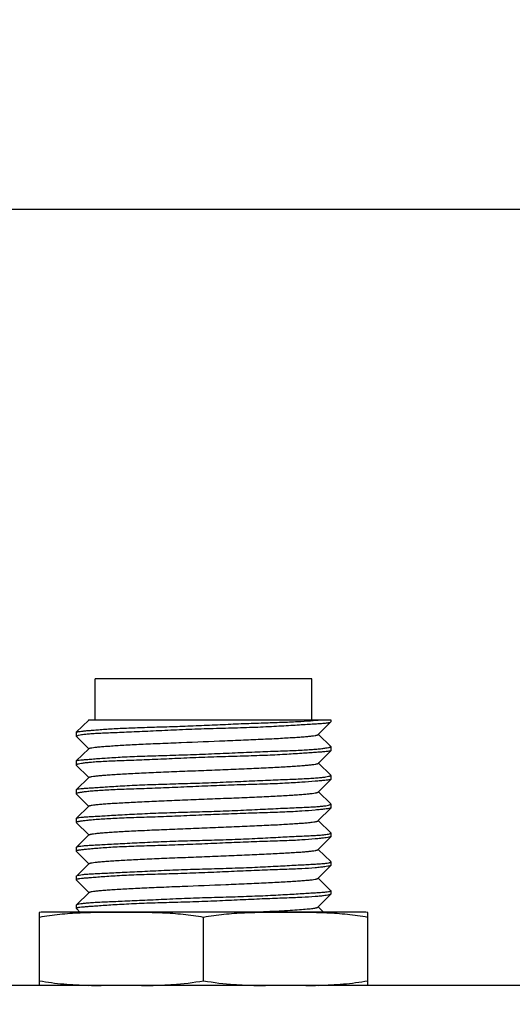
# Model space of a CAD drawing. Header units: millimetres. Extents: x 0 to 776, y 0 to 509.
# Tile 83 of 100: x 545 to 557, y 348 to 372. Entities that reach past the tile are written whole.
import ezdxf

# ---------------------------------------------------------------- set-up
doc = ezdxf.new("R2010")
doc.units = ezdxf.units.MM
doc.layers.add('DM', color=4, linetype='Continuous')
doc.layers.add('SLD-0', color=179, linetype='Continuous')
doc.styles.add('SLDTEXTSTYLE0', font='ROMANS', dxfattribs={"width": 0.84})
doc.styles.add('SLDTEXTSTYLE1', font='ROMANS', dxfattribs={"width": 0.97})
doc.dimstyles.new('SLDDIMSTYLE4', dxfattribs={"dimtxt": 3, "dimasz": 3.302, "dimexe": 0, "dimexo": 0.0625, "dimgap": 0.75, "dimtad": 1, "dimrnd": 1e-09, "dimzin": 12, "dimdsep": 46, "dimtxsty": 'SLDTEXTSTYLE0', "dimblk1": 'NONE', "dimblk2": 'NONE', "dimsah": 1, "dimcen": 0.09, "dimadec": 0, "dimazin": 3, "dimtol": 1, "dimtp": 0.3, "dimtm": 0.3, "dimtfac": 1, "dimtofl": 0, "dimtmove": 0, "dimatfit": 3, "dimldrblk": 'NONE', "dimfxl": 1, "dimfrac": 2, "dimtolj": 1, "dimtzin": 0, "dimarcsym": 0})

# ---------------------------------------------------------------- blocks, each defined once
blk = doc.blocks.new('_D_15')
at = {"layer": 'DM', "color": 7}
for p, q in [((541.336, 297.238), (541.336, 367.642)), ((636.336, 302.804), (636.336, 367.642)), ((543.836, 367.142), (633.836, 367.142))]:
    blk.add_line(p, q, dxfattribs=at)
for points in [[(543.836, 367.558), (543.836, 366.725), (541.336, 367.142)], [(633.836, 366.725), (633.836, 367.558), (636.336, 367.142)]]:
    blk.add_solid(points, dxfattribs=at)
at = {"layer": 'DM', "color": 7, "insert": (577.36, 371.462), "char_height": 3, "attachment_point": 1, "style": 'SLDTEXTSTYLE1'}
blk.add_mtext('95.00±0.30', dxfattribs=at)
blk = doc.blocks.new('_None')

msp = doc.modelspace()

# ---------------------------------------------------------------- linework, layer by layer
at = {"layer": 'SLD-0', "color": 7, "linetype": 'Continuous'}
for p, q in [((547.202, 354.71), (547.202, 355.71)), ((552.482, 355.71), (547.202, 355.71)), ((552.482, 354.71), (552.482, 355.71)), ((546.743, 354.409), (547.044, 354.703)), ((547.038, 354.71), (552.942, 354.71)), ((547.045, 354.704), (547.039, 354.71)), ((547.044, 354.703), (547.05, 354.708)), ((547.05, 354.708), (547.051, 354.71)), ((552.939, 354.657), (552.635, 354.35)), ((552.939, 354.657), (552.942, 354.662)), ((552.942, 354.71), (552.942, 354.662)), ((546.742, 354.406), (546.743, 354.409)), ((546.742, 354.406), (546.742, 354.311)), ((546.742, 354.311), (546.744, 354.307)), ((547.039, 354.01), (546.744, 354.307)), ((552.641, 354.353), (552.94, 354.06)), ((547.044, 354.004), (547.039, 354.01)), ((552.942, 354.057), (552.94, 354.06)), ((552.942, 354.057), (552.942, 353.961)), ((546.743, 353.711), (547.044, 354.004)), ((547.044, 354.004), (547.048, 354.009)), ((552.94, 353.957), (552.64, 353.655)), ((552.942, 353.961), (552.94, 353.957)), ((546.742, 353.708), (546.743, 353.711)), ((546.742, 353.708), (546.742, 353.611)), ((546.742, 353.611), (546.743, 353.608)), ((547.039, 353.31), (546.743, 353.608)), ((552.64, 353.655), (552.636, 353.651)), ((552.642, 353.653), (552.94, 353.362)), ((546.744, 353.012), (547.044, 353.305)), ((547.044, 353.305), (547.039, 353.31)), ((547.044, 353.305), (547.048, 353.309)), ((552.942, 353.358), (552.94, 353.362)), ((552.942, 353.358), (552.942, 353.262)), ((552.94, 353.259), (552.635, 352.951)), ((552.942, 353.262), (552.94, 353.259)), ((546.742, 353.008), (546.744, 353.012)), ((546.742, 353.008), (546.742, 352.913)), ((546.742, 352.913), (546.743, 352.911)), ((547.04, 352.61), (546.743, 352.91)), ((552.641, 352.954), (552.939, 352.662)), ((546.745, 352.312), (547.05, 352.61)), ((547.045, 352.606), (547.04, 352.61)), ((552.942, 352.657), (552.939, 352.662)), ((552.942, 352.657), (552.942, 352.564)), ((552.941, 352.562), (552.637, 352.256)), ((552.942, 352.564), (552.941, 352.562)), ((546.742, 352.306), (546.745, 352.312)), ((546.742, 352.306), (546.742, 352.216)), ((547.048, 351.906), (546.743, 352.213)), ((552.637, 352.256), (552.633, 352.251)), ((552.639, 352.254), (552.939, 351.961)), ((546.745, 351.61), (547.048, 351.906)), ((547.048, 351.906), (547.052, 351.91)), ((552.941, 351.864), (552.634, 351.556)), ((552.942, 351.955), (552.939, 351.961)), ((552.942, 351.867), (552.941, 351.865)), ((552.942, 351.955), (552.942, 351.867)), ((546.742, 351.604), (546.745, 351.61)), ((546.742, 351.604), (546.742, 351.518)), ((546.742, 351.518), (546.743, 351.515)), ((547.05, 351.206), (546.743, 351.515)), ((552.634, 351.556), (552.63, 351.551)), ((552.636, 351.554), (552.939, 351.258)), ((546.745, 350.907), (547.05, 351.206)), ((547.05, 351.206), (547.055, 351.21)), ((552.94, 351.166), (552.628, 350.851)), ((552.942, 351.252), (552.939, 351.259)), ((552.942, 351.169), (552.94, 351.166)), ((552.942, 351.252), (552.942, 351.169)), ((546.742, 350.901), (546.745, 350.907)), ((546.742, 350.901), (546.742, 350.819)), ((546.742, 350.819), (546.743, 350.816)), ((547.046, 350.51), (546.743, 350.816)), ((552.634, 350.854), (552.927, 350.567)), ((546.744, 350.205), (547.056, 350.51)), ((547.051, 350.505), (547.046, 350.51)), ((552.94, 350.465), (552.628, 350.15)), ((552.927, 350.567), (552.939, 350.556)), ((552.942, 350.55), (552.939, 350.556)), ((552.942, 350.469), (552.94, 350.465)), ((552.942, 350.55), (552.942, 350.469)), ((546.742, 350.2), (546.744, 350.205)), ((546.742, 350.2), (546.742, 350.119)), ((545.842, 348.239), (545.842, 350.023)), ((553.661, 350.03), (546.023, 350.03)), ((546.742, 350.119), (546.744, 350.115)), ((546.754, 350.105), (546.744, 350.115)), ((546.828, 350.03), (546.754, 350.105)), ((552.634, 350.154), (552.76, 350.03)), ((553.842, 348.239), (553.842, 350.023)), ((549.842, 348.36), (549.842, 349.9)), ((653.533, 348.239), (524.145, 348.239))]:
    msp.add_line(p, q, dxfattribs=at)
for centre, radius, start, end in [((546.023, 347.503), 2.527, 90, 94.1127), ((553.661, 347.503), 2.527, 85.8873, 90), ((547.624, 368.238), 20, 268.3091, 269.2129), ((552.059, 368.266), 20.028, 270.7849, 271.6904)]:
    msp.add_arc(centre, radius, start, end, dxfattribs=at)
for points, knots in [([(546.742, 354.311), (546.742, 354.313), (546.747, 354.319), (546.766, 354.328), (546.809, 354.34), (546.881, 354.352), (546.981, 354.364), (547.107, 354.375), (547.259, 354.384), (547.436, 354.393), (547.635, 354.401), (547.855, 354.409), (548.183, 354.423), (548.628, 354.444), (549.192, 354.471), (549.781, 354.493), (550.372, 354.51), (550.856, 354.523), (551.227, 354.537), (551.488, 354.549), (551.733, 354.563), (551.961, 354.576), (552.169, 354.589), (552.355, 354.6), (552.517, 354.611), (552.654, 354.619), (552.765, 354.627), (552.84, 354.634), (552.887, 354.64), (552.911, 354.645), (552.928, 354.65), (552.937, 354.654), (552.939, 354.657)], [0, 0, 0, 0, 0.001144, 0.00318, 0.010496, 0.022279, 0.038475, 0.058966, 0.083574, 0.112083, 0.144232, 0.179726, 0.218231, 0.302806, 0.394779, 0.49071, 0.587012, 0.680078, 0.724302, 0.766431, 0.806073, 0.842855, 0.876432, 0.906482, 0.932726, 0.954914, 0.972843, 0.986357, 0.991429, 0.995374, 0.998209, 1, 1, 1, 1]), ([(546.743, 354.409), (546.745, 354.411), (546.751, 354.413), (546.763, 354.417), (546.781, 354.42), (546.816, 354.426), (546.872, 354.433), (546.956, 354.442), (547.06, 354.451), (547.185, 354.462), (547.328, 354.473), (547.489, 354.485), (547.668, 354.496), (547.935, 354.51), (548.302, 354.523), (548.772, 354.537), (549.272, 354.553), (549.789, 354.573), (550.307, 354.597), (550.812, 354.619), (551.289, 354.636), (551.725, 354.65), (552.107, 354.665), (552.424, 354.684), (552.613, 354.701), (552.694, 354.71)], [0, 0, 0, 0, 0.001265, 0.003389, 0.006413, 0.010348, 0.020936, 0.035094, 0.052731, 0.073714, 0.097894, 0.125094, 0.155122, 0.18776, 0.259931, 0.339565, 0.424388, 0.511973, 0.599814, 0.685402, 0.766285, 0.840148, 0.904885, 0.958673, 1, 1, 1, 1]), ([(547.048, 354.009), (547.05, 354.011), (547.059, 354.015), (547.074, 354.02), (547.096, 354.025), (547.137, 354.033), (547.204, 354.042), (547.301, 354.052), (547.421, 354.063), (547.563, 354.073), (547.724, 354.084), (547.977, 354.099), (548.334, 354.117), (548.801, 354.138), (549.484, 354.166), (550.18, 354.193), (550.864, 354.221), (551.332, 354.242), (551.69, 354.26), (551.944, 354.275), (552.108, 354.285), (552.252, 354.296), (552.375, 354.306), (552.475, 354.317), (552.544, 354.326), (552.586, 354.333), (552.609, 354.338), (552.624, 354.343), (552.633, 354.348), (552.635, 354.35)], [0, 0, 0, 0, 0.001823, 0.00472, 0.008722, 0.013821, 0.027229, 0.044785, 0.066313, 0.09164, 0.120594, 0.152991, 0.22724, 0.311946, 0.40345, 0.593253, 0.684937, 0.769599, 0.844059, 0.87677, 0.906163, 0.932012, 0.954084, 0.972137, 0.985923, 0.991145, 0.995228, 0.998167, 1, 1, 1, 1]), ([(546.765, 353.72), (546.782, 353.723), (546.824, 353.729), (546.9, 353.737), (547.003, 353.746), (547.13, 353.756), (547.282, 353.768), (547.528, 353.785), (547.885, 353.808), (548.361, 353.828), (548.891, 353.843), (549.454, 353.86), (550.031, 353.882), (550.6, 353.908), (551.143, 353.932), (551.57, 353.947), (551.884, 353.958), (552.094, 353.966), (552.283, 353.975), (552.451, 353.985), (552.595, 353.997), (552.715, 354.009), (552.81, 354.022), (552.872, 354.033), (552.909, 354.041), (552.926, 354.047), (552.937, 354.051), (552.942, 354.055), (552.942, 354.057)], [0, 0, 0, 0, 0.008115, 0.020546, 0.037204, 0.057952, 0.082602, 0.110935, 0.177604, 0.255585, 0.342139, 0.434207, 0.528524, 0.621748, 0.710578, 0.791857, 0.828751, 0.862706, 0.893421, 0.920633, 0.944105, 0.963645, 0.979083, 0.990295, 0.994287, 0.997202, 0.999063, 1, 1, 1, 1]), ([(552.918, 353.948), (552.902, 353.945), (552.86, 353.939), (552.784, 353.931), (552.681, 353.923), (552.553, 353.913), (552.402, 353.903), (552.155, 353.886), (551.799, 353.863), (551.322, 353.84), (550.793, 353.824), (550.23, 353.808), (549.653, 353.788), (549.083, 353.763), (548.54, 353.737), (548.113, 353.721), (547.799, 353.71), (547.59, 353.702), (547.4, 353.694), (547.233, 353.684), (547.088, 353.673), (546.968, 353.661), (546.874, 353.649), (546.811, 353.638), (546.775, 353.628), (546.757, 353.622), (546.747, 353.618), (546.742, 353.613), (546.742, 353.611)], [0, 0, 0, 0, 0.008108, 0.020527, 0.037172, 0.057906, 0.082545, 0.110871, 0.17753, 0.255505, 0.34205, 0.43411, 0.52842, 0.621639, 0.710465, 0.791744, 0.828637, 0.862591, 0.893302, 0.920509, 0.943976, 0.963509, 0.978945, 0.990168, 0.994175, 0.997113, 0.99901, 1, 1, 1, 1]), ([(552.94, 353.957), (552.938, 353.955), (552.93, 353.952), (552.923, 353.95), (552.918, 353.948)], [0, 0, 0, 0, 0.380571, 1, 1, 1, 1]), ([(546.743, 353.711), (546.745, 353.713), (546.753, 353.716), (546.76, 353.718), (546.765, 353.72)], [0, 0, 0, 0, 0.374917, 1, 1, 1, 1]), ([(547.048, 353.309), (547.051, 353.312), (547.059, 353.316), (547.075, 353.321), (547.097, 353.326), (547.139, 353.334), (547.208, 353.343), (547.307, 353.353), (547.429, 353.363), (547.573, 353.374), (547.736, 353.385), (547.99, 353.399), (548.348, 353.417), (548.816, 353.438), (549.322, 353.459), (549.848, 353.48), (550.373, 353.501), (550.879, 353.522), (551.28, 353.54), (551.576, 353.554), (551.775, 353.565), (551.956, 353.575), (552.118, 353.586), (552.26, 353.596), (552.381, 353.607), (552.479, 353.617), (552.546, 353.626), (552.588, 353.634), (552.61, 353.639), (552.625, 353.644), (552.633, 353.648), (552.636, 353.651)], [0, 0, 0, 0, 0.001858, 0.004804, 0.008883, 0.014095, 0.027824, 0.045768, 0.067701, 0.093404, 0.122667, 0.155284, 0.229696, 0.314404, 0.406088, 0.501037, 0.595932, 0.687504, 0.772146, 0.810725, 0.846365, 0.878813, 0.907855, 0.933292, 0.954938, 0.972611, 0.986135, 0.991278, 0.995305, 0.9982, 1, 1, 1, 1]), ([(546.765, 353.021), (546.781, 353.025), (546.823, 353.031), (546.9, 353.039), (547.002, 353.047), (547.13, 353.056), (547.281, 353.066), (547.528, 353.082), (547.884, 353.105), (548.361, 353.129), (548.89, 353.146), (549.453, 353.162), (550.03, 353.181), (550.6, 353.205), (551.143, 353.231), (551.57, 353.248), (551.884, 353.26), (552.093, 353.268), (552.283, 353.277), (552.451, 353.286), (552.595, 353.296), (552.715, 353.307), (552.81, 353.319), (552.872, 353.33), (552.909, 353.34), (552.926, 353.346), (552.937, 353.351), (552.942, 353.356), (552.942, 353.358)], [0, 0, 0, 0, 0.008108, 0.020516, 0.037148, 0.057868, 0.082494, 0.110808, 0.177453, 0.25542, 0.341958, 0.434011, 0.528319, 0.621536, 0.710363, 0.791646, 0.828541, 0.862497, 0.893209, 0.920414, 0.943876, 0.963403, 0.978832, 0.990054, 0.994068, 0.997022, 0.998948, 1, 1, 1, 1]), ([(552.918, 353.251), (552.902, 353.247), (552.86, 353.241), (552.783, 353.233), (552.681, 353.223), (552.495, 353.207), (552.206, 353.186), (551.799, 353.161), (551.322, 353.142), (550.792, 353.128), (550.229, 353.11), (549.653, 353.086), (549.083, 353.06), (548.54, 353.037), (548.113, 353.023), (547.799, 353.012), (547.59, 353.004), (547.4, 352.994), (547.233, 352.983), (547.088, 352.971), (546.968, 352.959), (546.884, 352.947), (546.83, 352.938), (546.799, 352.933), (546.775, 352.927), (546.757, 352.922), (546.747, 352.919), (546.742, 352.915), (546.742, 352.913)], [0, 0, 0, 0, 0.008119, 0.02056, 0.03723, 0.057989, 0.110986, 0.177659, 0.255646, 0.342208, 0.434284, 0.528608, 0.621839, 0.710674, 0.791957, 0.828852, 0.86281, 0.89353, 0.920748, 0.944227, 0.963773, 0.979212, 0.98535, 0.990413, 0.99439, 0.997281, 0.99911, 1, 1, 1, 1]), ([(552.94, 353.259), (552.938, 353.257), (552.931, 353.254), (552.923, 353.252), (552.918, 353.251)], [0, 0, 0, 0, 0.366628, 1, 1, 1, 1]), ([(546.744, 353.012), (546.746, 353.015), (546.753, 353.018), (546.761, 353.02), (546.765, 353.021)], [0, 0, 0, 0, 0.391403, 1, 1, 1, 1]), ([(547.05, 352.61), (547.052, 352.612), (547.06, 352.616), (547.076, 352.621), (547.098, 352.627), (547.141, 352.634), (547.21, 352.643), (547.311, 352.654), (547.435, 352.664), (547.58, 352.675), (547.745, 352.685), (548.001, 352.7), (548.36, 352.718), (548.828, 352.739), (549.335, 352.76), (549.86, 352.78), (550.385, 352.801), (550.89, 352.822), (551.357, 352.843), (551.713, 352.861), (551.966, 352.876), (552.126, 352.886), (552.267, 352.897), (552.385, 352.907), (552.482, 352.918), (552.547, 352.927), (552.588, 352.934), (552.609, 352.94), (552.625, 352.945), (552.633, 352.949), (552.635, 352.951)], [0, 0, 0, 0, 0.001837, 0.004768, 0.008867, 0.01413, 0.028038, 0.046245, 0.068504, 0.094565, 0.124173, 0.157074, 0.231744, 0.316459, 0.408209, 0.503211, 0.598015, 0.689418, 0.774042, 0.848285, 0.880587, 0.909396, 0.934542, 0.955866, 0.973208, 0.986416, 0.991425, 0.995353, 0.998198, 1, 1, 1, 1]), ([(546.765, 352.322), (546.781, 352.326), (546.823, 352.333), (546.9, 352.342), (547.002, 352.349), (547.13, 352.357), (547.282, 352.366), (547.528, 352.381), (547.884, 352.402), (548.361, 352.427), (548.89, 352.449), (549.453, 352.464), (550.03, 352.481), (550.6, 352.502), (551.143, 352.527), (551.57, 352.549), (551.884, 352.563), (552.093, 352.571), (552.283, 352.579), (552.451, 352.587), (552.595, 352.596), (552.715, 352.606), (552.81, 352.617), (552.878, 352.629), (552.919, 352.64), (552.937, 352.649), (552.942, 352.655), (552.942, 352.657)], [0, 0, 0, 0, 0.008154, 0.020575, 0.037205, 0.057917, 0.082534, 0.11084, 0.177475, 0.25544, 0.341971, 0.434014, 0.528309, 0.621514, 0.710326, 0.791603, 0.828497, 0.862451, 0.893158, 0.920356, 0.943805, 0.963314, 0.978723, 0.989928, 0.996896, 0.998855, 1, 1, 1, 1]), ([(552.918, 352.553), (552.902, 352.55), (552.86, 352.543), (552.783, 352.534), (552.681, 352.523), (552.495, 352.505), (552.206, 352.483), (551.799, 352.461), (551.322, 352.445), (550.792, 352.43), (550.229, 352.409), (549.653, 352.384), (549.083, 352.358), (548.54, 352.339), (548.113, 352.326), (547.799, 352.314), (547.59, 352.304), (547.4, 352.293), (547.233, 352.281), (547.088, 352.268), (546.968, 352.256), (546.884, 352.246), (546.83, 352.238), (546.799, 352.233), (546.775, 352.228), (546.757, 352.224), (546.747, 352.221), (546.742, 352.217), (546.742, 352.216)], [0, 0, 0, 0, 0.008139, 0.020604, 0.037297, 0.058073, 0.111081, 0.17775, 0.255742, 0.342313, 0.4344, 0.528734, 0.621974, 0.710813, 0.792101, 0.829001, 0.862967, 0.893696, 0.920926, 0.944416, 0.963962, 0.979384, 0.985505, 0.990547, 0.994497, 0.997358, 0.99915, 1, 1, 1, 1]), ([(552.941, 352.562), (552.939, 352.56), (552.931, 352.557), (552.923, 352.555), (552.918, 352.553)], [0, 0, 0, 0, 0.361149, 1, 1, 1, 1]), ([(546.745, 352.312), (546.747, 352.314), (546.754, 352.318), (546.761, 352.32), (546.765, 352.322)], [0, 0, 0, 0, 0.405142, 1, 1, 1, 1]), ([(547.052, 351.91), (547.055, 351.913), (547.063, 351.917), (547.078, 351.922), (547.1, 351.927), (547.142, 351.935), (547.211, 351.944), (547.312, 351.954), (547.437, 351.964), (547.583, 351.975), (547.749, 351.985), (548.006, 352), (548.365, 352.018), (548.834, 352.039), (549.34, 352.06), (549.865, 352.081), (550.389, 352.102), (550.894, 352.123), (551.361, 352.143), (551.718, 352.161), (551.97, 352.176), (552.131, 352.187), (552.27, 352.197), (552.387, 352.207), (552.482, 352.218), (552.547, 352.227), (552.587, 352.235), (552.608, 352.24), (552.622, 352.245), (552.63, 352.249), (552.633, 352.251)], [0, 0, 0, 0, 0.001825, 0.00471, 0.008721, 0.013877, 0.02765, 0.045915, 0.068346, 0.094625, 0.124466, 0.15759, 0.232589, 0.317333, 0.409052, 0.504111, 0.598903, 0.690215, 0.774873, 0.849346, 0.881728, 0.910482, 0.935467, 0.956562, 0.973655, 0.986636, 0.991553, 0.995411, 0.998213, 1, 1, 1, 1]), ([(552.918, 351.856), (552.902, 351.851), (552.86, 351.844), (552.784, 351.833), (552.681, 351.821), (552.495, 351.802), (552.206, 351.781), (551.799, 351.763), (551.322, 351.748), (550.793, 351.73), (550.23, 351.706), (549.653, 351.68), (549.083, 351.658), (548.54, 351.642), (548.113, 351.628), (547.799, 351.615), (547.59, 351.604), (547.4, 351.591), (547.233, 351.578), (547.088, 351.566), (546.968, 351.554), (546.884, 351.545), (546.83, 351.539), (546.799, 351.535), (546.775, 351.531), (546.757, 351.527), (546.747, 351.524), (546.742, 351.52), (546.742, 351.518)], [0, 0, 0, 0, 0.008166, 0.020652, 0.037359, 0.058141, 0.111137, 0.177789, 0.255776, 0.342348, 0.434434, 0.528768, 0.62201, 0.71085, 0.792142, 0.829047, 0.86302, 0.89376, 0.920999, 0.944491, 0.964026, 0.979422, 0.985526, 0.990552, 0.994489, 0.997341, 0.999132, 1, 1, 1, 1]), ([(546.765, 351.62), (546.781, 351.626), (546.823, 351.634), (546.9, 351.644), (547.002, 351.652), (547.13, 351.66), (547.282, 351.668), (547.528, 351.681), (547.885, 351.7), (548.361, 351.725), (548.89, 351.75), (549.454, 351.767), (550.03, 351.782), (550.601, 351.801), (551.144, 351.824), (551.64, 351.851), (552.017, 351.87), (552.283, 351.882), (552.451, 351.89), (552.595, 351.898), (552.715, 351.907), (552.81, 351.916), (552.878, 351.927), (552.919, 351.937), (552.937, 351.947), (552.942, 351.952), (552.942, 351.955)], [0, 0, 0, 0, 0.00822, 0.020677, 0.037322, 0.058037, 0.082651, 0.110953, 0.177582, 0.255549, 0.34208, 0.434117, 0.528404, 0.621599, 0.710399, 0.791668, 0.862516, 0.893223, 0.920417, 0.943858, 0.963352, 0.978737, 0.989914, 0.996859, 0.998822, 1, 1, 1, 1]), ([(552.941, 351.864), (552.938, 351.862), (552.931, 351.859), (552.923, 351.857), (552.918, 351.856)], [0, 0, 0, 0, 0.364097, 1, 1, 1, 1]), ([(546.745, 351.61), (546.746, 351.611), (546.752, 351.615), (546.759, 351.618), (546.765, 351.62)], [0, 0, 0, 0, 0.185268, 1, 1, 1, 1]), ([(547.055, 351.21), (547.057, 351.213), (547.065, 351.217), (547.08, 351.222), (547.101, 351.227), (547.143, 351.235), (547.21, 351.244), (547.31, 351.254), (547.434, 351.264), (547.581, 351.275), (547.747, 351.285), (548.005, 351.3), (548.365, 351.318), (548.834, 351.339), (549.339, 351.36), (549.864, 351.381), (550.388, 351.402), (550.892, 351.422), (551.359, 351.443), (551.716, 351.461), (551.97, 351.476), (552.131, 351.486), (552.27, 351.497), (552.387, 351.507), (552.481, 351.518), (552.545, 351.527), (552.585, 351.534), (552.605, 351.54), (552.62, 351.545), (552.628, 351.549), (552.63, 351.551)], [0, 0, 0, 0, 0.001804, 0.004628, 0.008543, 0.013582, 0.027107, 0.045172, 0.067529, 0.093873, 0.123853, 0.157137, 0.232379, 0.317155, 0.408794, 0.503891, 0.598735, 0.690024, 0.774676, 0.849471, 0.882054, 0.910946, 0.935971, 0.957007, 0.973975, 0.986806, 0.991655, 0.995458, 0.998224, 1, 1, 1, 1]), ([(552.918, 351.156), (552.902, 351.151), (552.86, 351.143), (552.784, 351.131), (552.681, 351.119), (552.495, 351.1), (552.206, 351.081), (551.799, 351.066), (551.322, 351.05), (550.792, 351.029), (550.23, 351.003), (549.653, 350.978), (549.083, 350.96), (548.54, 350.945), (548.113, 350.93), (547.799, 350.914), (547.59, 350.902), (547.4, 350.889), (547.233, 350.876), (547.088, 350.864), (546.968, 350.854), (546.874, 350.846), (546.811, 350.839), (546.775, 350.833), (546.757, 350.829), (546.747, 350.825), (546.742, 350.821), (546.742, 350.819)], [0, 0, 0, 0, 0.008209, 0.020721, 0.037439, 0.05822, 0.111195, 0.177835, 0.255819, 0.342385, 0.434462, 0.528785, 0.622015, 0.710842, 0.792125, 0.829029, 0.863002, 0.893743, 0.920979, 0.94446, 0.963978, 0.979352, 0.990465, 0.994401, 0.99726, 0.999072, 1, 1, 1, 1]), ([(546.765, 350.918), (546.781, 350.924), (546.823, 350.933), (546.9, 350.945), (547.002, 350.954), (547.13, 350.963), (547.282, 350.971), (547.528, 350.982), (547.885, 350.998), (548.361, 351.022), (548.89, 351.048), (549.453, 351.069), (550.03, 351.085), (550.6, 351.102), (551.144, 351.123), (551.64, 351.149), (552.017, 351.17), (552.283, 351.183), (552.451, 351.192), (552.595, 351.2), (552.715, 351.208), (552.81, 351.216), (552.872, 351.225), (552.909, 351.233), (552.926, 351.239), (552.937, 351.244), (552.942, 351.25), (552.942, 351.252)], [0, 0, 0, 0, 0.008261, 0.020753, 0.037415, 0.058135, 0.082747, 0.111044, 0.177662, 0.255627, 0.342162, 0.434203, 0.528494, 0.621691, 0.710494, 0.791765, 0.862625, 0.893338, 0.920537, 0.94398, 0.963468, 0.978837, 0.989985, 0.993965, 0.996898, 0.998838, 1, 1, 1, 1]), ([(552.94, 351.166), (552.938, 351.164), (552.931, 351.16), (552.923, 351.157), (552.918, 351.156)], [0, 0, 0, 0, 0.374466, 1, 1, 1, 1]), ([(546.745, 350.907), (546.746, 350.908), (546.752, 350.913), (546.759, 350.916), (546.765, 350.918)], [0, 0, 0, 0, 0.184249, 1, 1, 1, 1]), ([(547.056, 350.51), (547.058, 350.512), (547.066, 350.516), (547.081, 350.521), (547.102, 350.526), (547.142, 350.534), (547.208, 350.543), (547.306, 350.554), (547.429, 350.564), (547.574, 350.574), (547.74, 350.585), (547.998, 350.6), (548.358, 350.618), (548.826, 350.638), (549.508, 350.667), (550.201, 350.694), (550.883, 350.722), (551.35, 350.743), (551.708, 350.761), (551.963, 350.775), (552.126, 350.786), (552.267, 350.797), (552.385, 350.807), (552.48, 350.817), (552.544, 350.826), (552.583, 350.834), (552.604, 350.839), (552.618, 350.844), (552.626, 350.848), (552.628, 350.851)], [0, 0, 0, 0, 0.001797, 0.004595, 0.008457, 0.013409, 0.026636, 0.044307, 0.066368, 0.092568, 0.122501, 0.155796, 0.231109, 0.31585, 0.407324, 0.597272, 0.688564, 0.77323, 0.84828, 0.881177, 0.910457, 0.935781, 0.956985, 0.974028, 0.98687, 0.991707, 0.995489, 0.998235, 1, 1, 1, 1]), ([(552.918, 350.455), (552.902, 350.45), (552.86, 350.441), (552.784, 350.428), (552.681, 350.416), (552.495, 350.399), (552.206, 350.384), (551.798, 350.369), (551.322, 350.351), (550.792, 350.327), (550.23, 350.301), (549.653, 350.278), (549.083, 350.263), (548.54, 350.247), (548.113, 350.229), (547.799, 350.212), (547.59, 350.2), (547.401, 350.187), (547.233, 350.175), (547.088, 350.164), (546.968, 350.156), (546.874, 350.148), (546.806, 350.141), (546.765, 350.133), (546.746, 350.127), (546.742, 350.122), (546.742, 350.119)], [0, 0, 0, 0, 0.008251, 0.020775, 0.037486, 0.058251, 0.111199, 0.177829, 0.255807, 0.342365, 0.434429, 0.528739, 0.621955, 0.71077, 0.792046, 0.828948, 0.862919, 0.893655, 0.92088, 0.944344, 0.963844, 0.979205, 0.990318, 0.997133, 0.998984, 1, 1, 1, 1]), ([(546.765, 350.216), (546.781, 350.222), (546.823, 350.231), (546.9, 350.243), (547.002, 350.254), (547.13, 350.264), (547.282, 350.273), (547.528, 350.284), (547.885, 350.298), (548.362, 350.319), (548.891, 350.345), (549.454, 350.37), (550.03, 350.388), (550.601, 350.404), (551.144, 350.422), (551.571, 350.442), (551.884, 350.46), (552.093, 350.472), (552.283, 350.484), (552.451, 350.494), (552.595, 350.502), (552.715, 350.51), (552.81, 350.518), (552.878, 350.526), (552.919, 350.535), (552.937, 350.543), (552.942, 350.548), (552.942, 350.55)], [0, 0, 0, 0, 0.008269, 0.020785, 0.037473, 0.058212, 0.082835, 0.111136, 0.177758, 0.25573, 0.342276, 0.434328, 0.528627, 0.621833, 0.71064, 0.791913, 0.828814, 0.862781, 0.893506, 0.920717, 0.944167, 0.963658, 0.979019, 0.990145, 0.997002, 0.998899, 1, 1, 1, 1]), ([(552.94, 350.465), (552.938, 350.463), (552.93, 350.459), (552.923, 350.457), (552.918, 350.455)], [0, 0, 0, 0, 0.388148, 1, 1, 1, 1]), ([(546.744, 350.205), (546.747, 350.207), (546.754, 350.211), (546.761, 350.214), (546.765, 350.216)], [0, 0, 0, 0, 0.402355, 1, 1, 1, 1]), ([(549.842, 349.9), (549.677, 349.932), (549.345, 349.977), (548.844, 350.01), (548.343, 350.022), (547.842, 350.024), (547.34, 350.022), (546.839, 350.01), (546.338, 349.977), (546.006, 349.932), (545.842, 349.9)], [0, 0, 0, 0, 0.12521, 0.250184, 0.375098, 0.5, 0.624902, 0.749816, 0.87479, 1, 1, 1, 1]), ([(553.842, 349.9), (553.677, 349.932), (553.345, 349.977), (552.844, 350.01), (552.343, 350.022), (551.842, 350.024), (551.34, 350.022), (550.839, 350.01), (550.338, 349.977), (550.006, 349.932), (549.842, 349.9)], [0, 0, 0, 0, 0.12521, 0.250184, 0.375097, 0.5, 0.624902, 0.749816, 0.87479, 1, 1, 1, 1]), ([(551.055, 350.03), (551.164, 350.035), (551.374, 350.044), (551.672, 350.059), (551.938, 350.074), (552.165, 350.089), (552.328, 350.101), (552.435, 350.112), (552.497, 350.119), (552.547, 350.127), (552.585, 350.134), (552.611, 350.141), (552.624, 350.147), (552.628, 350.15)], [0, 0, 0, 0, 0.207414, 0.39779, 0.56759, 0.712941, 0.829939, 0.877212, 0.916849, 0.948857, 0.973279, 0.990215, 1, 1, 1, 1]), ([(545.842, 348.36), (546.038, 348.322), (546.435, 348.272), (546.834, 348.252), (547.033, 348.246)], [0, 0, 0, 0, 0.500441, 1, 1, 1, 1]), ([(548.334, 348.24), (548.46, 348.241), (548.712, 348.247), (549.216, 348.271), (549.594, 348.312), (549.842, 348.36)], [0, 0, 0, 0, 0.249801, 0.49966, 1, 1, 1, 1]), ([(549.842, 348.36), (550.09, 348.312), (550.467, 348.271), (550.971, 348.247), (551.223, 348.241), (551.349, 348.24)], [0, 0, 0, 0, 0.500339, 0.750199, 1, 1, 1, 1]), ([(552.65, 348.246), (552.849, 348.252), (553.248, 348.272), (553.646, 348.322), (553.842, 348.36)], [0, 0, 0, 0, 0.499558, 1, 1, 1, 1])]:
    msp.add_open_spline(points, degree=3, knots=knots, dxfattribs=at)

# ---------------------------------------------------------------- dimensions: what is measured, and where the dimension line sits
at = {"layer": 'DM', "color": 7}
dim = msp.add_linear_dim(base=(541.336, 369.642), p1=(636.336, 302.304), p2=(541.336, 296.738), dimstyle='SLDDIMSTYLE4', dxfattribs=at)
dim.commit()
dim.dimension.update_dxf_attribs({"geometry": '_D_15', "text_midpoint": (588.836, 369.642), "dimtype": 160})

doc.saveas('drawing.dxf')
